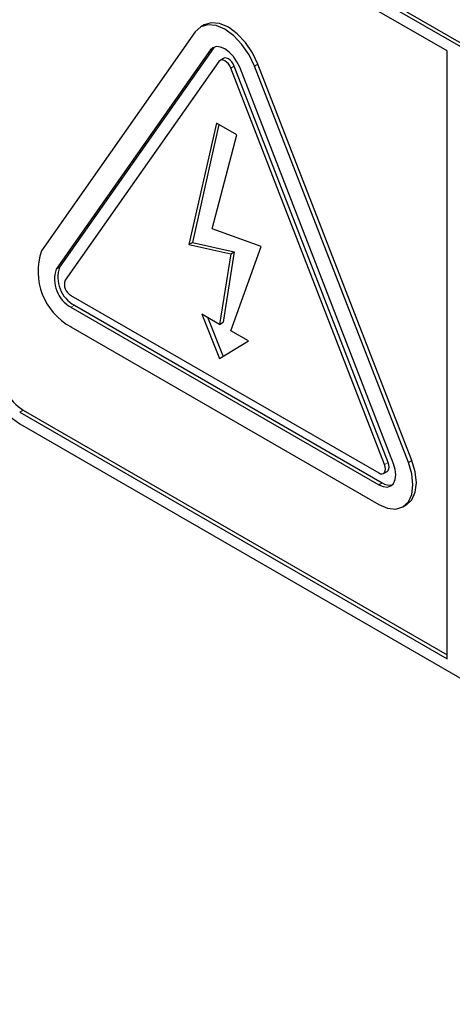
# Paper-space layout 'Blatt4' of a CAD drawing. Header units: millimetres. Extents: x 5 to 418, y 2 to 292.
# Tile 9 of 77: x 85.91 to 90.39, y 155.87 to 166.05. Entities that reach past the tile are written whole.
import ezdxf

# ---------------------------------------------------------------- set-up
doc = ezdxf.new("R2010")
doc.units = ezdxf.units.MM

psp = doc.layouts.new('Blatt4')

# ---------------------------------------------------------------- linework, layer by layer
at = {"color": 7, "linetype": 'Continuous', "lineweight": 25}
for p, q in [((103.592, 158.199), (85.914, 168.405)), ((103.627, 158.22), (85.949, 168.425)), ((90.333, 165.731), (85.914, 168.282)), ((87.821, 166), (87.785, 165.98)), ((87.729, 165.928), (86.138, 163.664)), ((87.917, 165.758), (86.326, 163.494)), ((87.929, 165.771), (87.917, 165.758)), ((87.882, 165.737), (86.291, 163.474)), ((88.021, 165.654), (87.985, 165.633)), ((90.333, 159.443), (90.333, 165.731)), ((87.974, 165.623), (86.383, 163.359)), ((89.687, 161.452), (88.096, 165.552)), ((89.723, 161.472), (88.132, 165.573)), ((89.779, 161.46), (88.188, 165.561)), ((89.932, 161.474), (88.341, 165.574)), ((89.968, 161.494), (88.377, 165.595)), ((87.947, 164.985), (87.663, 163.729)), ((87.974, 164.97), (87.699, 163.749)), ((88.157, 164.864), (87.947, 164.985)), ((87.902, 163.891), (88.157, 164.864)), ((88.411, 163.707), (87.902, 163.891)), ((87.663, 163.729), (87.699, 163.749)), ((87.663, 163.729), (88.096, 163.632)), ((87.699, 163.749), (88.132, 163.652)), ((88.096, 162.835), (88.411, 163.707)), ((88.096, 163.632), (87.981, 162.902)), ((88.132, 163.652), (88.016, 162.923)), ((88.096, 163.632), (88.132, 163.652)), ((86.444, 163.202), (89.626, 161.365)), ((86.48, 163.099), (89.662, 161.263)), ((86.444, 163.079), (89.626, 161.242)), ((87.981, 162.902), (87.798, 163.008)), ((87.798, 163.008), (87.981, 162.547)), ((87.854, 162.975), (88.016, 162.568)), ((87.981, 162.902), (88.016, 162.923)), ((86.444, 162.875), (89.626, 161.038)), ((88.279, 162.73), (88.096, 162.835)), ((87.981, 162.547), (88.279, 162.73)), ((85.914, 161.995), (90.333, 159.443)), ((85.949, 162.015), (90.333, 159.484)), ((85.914, 161.872), (103.592, 151.667)), ((89.676, 161.36), (89.712, 161.38)), ((89.876, 161.013), (89.911, 161.034))]:
    psp.add_line(p, q, dxfattribs=at)
at = {"color": 7, "linetype": 'Continuous', "lineweight": 18}
for p, q in [((87.882, 165.737), (87.917, 165.758)), ((88.096, 165.552), (88.132, 165.573)), ((88.341, 165.574), (88.377, 165.595)), ((86.291, 163.474), (86.326, 163.494)), ((86.444, 163.079), (86.48, 163.099)), ((85.914, 161.995), (85.949, 162.015)), ((89.687, 161.452), (89.723, 161.472)), ((89.932, 161.474), (89.968, 161.494)), ((89.626, 161.242), (89.662, 161.263))]:
    psp.add_line(p, q, dxfattribs=at)
at = {"color": 7, "linetype": 'Continuous', "lineweight": 25, "flags": 128}
for points in [[(88.341, 165.574), (88.285, 165.691), (88.212, 165.798), (88.127, 165.888), (88.035, 165.955), (87.944, 165.994), (87.858, 166.002), (87.785, 165.98), (87.729, 165.928)], [(88.377, 165.595), (88.321, 165.712), (88.247, 165.819), (88.162, 165.909), (88.071, 165.976), (87.979, 166.014), (87.894, 166.023), (87.821, 166)], [(88.188, 165.561), (88.16, 165.619), (88.124, 165.673), (88.081, 165.718), (88.035, 165.751), (87.989, 165.77), (87.947, 165.775), (87.91, 165.763), (87.882, 165.737)], [(88.096, 165.552), (88.085, 165.576), (88.071, 165.597), (88.053, 165.615), (88.035, 165.629), (88.017, 165.636), (88, 165.638), (87.985, 165.633), (87.974, 165.623)], [(88.132, 165.573), (88.121, 165.596), (88.106, 165.618), (88.089, 165.636), (88.071, 165.649), (88.052, 165.657), (88.035, 165.658), (88.021, 165.654)], [(89.626, 161.038), (89.718, 160.999), (89.803, 160.991), (89.876, 161.013), (89.932, 161.065), (89.968, 161.143), (89.98, 161.242), (89.968, 161.355), (89.932, 161.474)], [(89.712, 161.38), (89.712, 161.38), (89.723, 161.39), (89.73, 161.406), (89.732, 161.426), (89.73, 161.448), (89.723, 161.472)], [(89.911, 161.034), (89.912, 161.034), (89.968, 161.086), (90.003, 161.164), (90.015, 161.263), (90.003, 161.375), (89.968, 161.494)], [(89.626, 161.242), (89.672, 161.223), (89.715, 161.218), (89.751, 161.23), (89.779, 161.256), (89.797, 161.295), (89.803, 161.344), (89.797, 161.401), (89.779, 161.46)], [(89.626, 161.365), (89.644, 161.357), (89.662, 161.355), (89.676, 161.36), (89.687, 161.37), (89.694, 161.386), (89.697, 161.405), (89.694, 161.428), (89.687, 161.452)]]:
    psp.add_lwpolyline(points, dxfattribs=at)
at = {"color": 7, "linetype": 'Continuous', "lineweight": 25}
for centre, radius, start, end in [((86.762, 163.452), 0.659, 161.2217, 241.1898), ((86.603, 163.368), 0.329, 161.2211, 241.1906), ((86.638, 163.388), 0.329, 161.2211, 241.1906), ((86.508, 163.317), 0.132, 161.2207, 241.1902), ((86.328, 162.52), 0.768, 182.606, 237.3939), ((86.239, 162.468), 0.538, 182.6056, 237.3945), ((89.738, 161.373), 0.134, 235.4077, 282.8068)]:
    psp.add_arc(centre, radius, start, end, dxfattribs=at)

doc.saveas('drawing.dxf')
